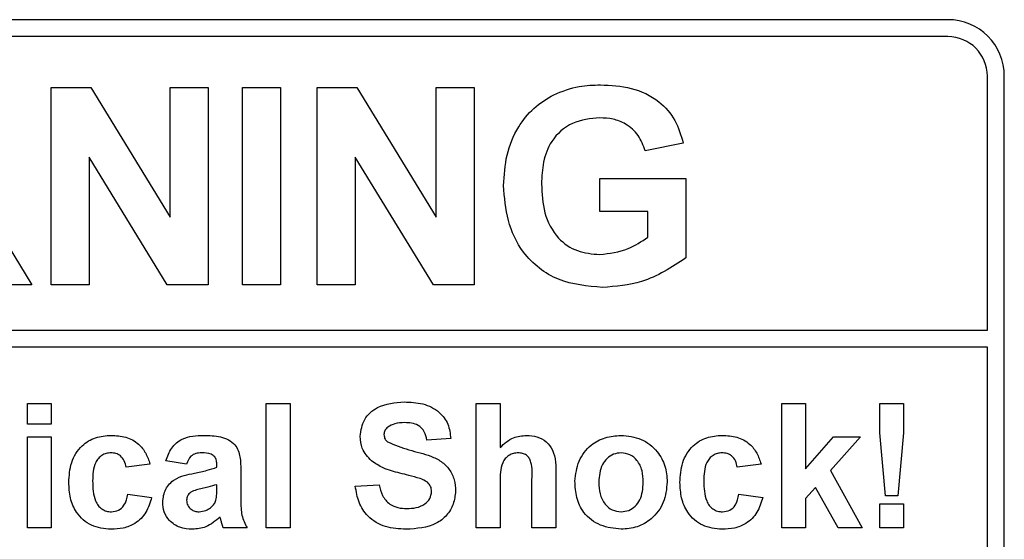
# Paper-space layout 'Blatt3' of a CAD drawing. Header units: millimetres. Extents: x 5 to 418, y 2 to 292.
# Tile 28 of 82: x 106.89 to 109.79, y 170.56 to 172.09. Entities that reach past the tile are written whole.
import ezdxf

# ---------------------------------------------------------------- set-up
doc = ezdxf.new("R2010")
doc.units = ezdxf.units.MM

psp = doc.layouts.new('Blatt3')

# ---------------------------------------------------------------- linework, layer by layer
at = {"color": 7, "linetype": 'Continuous', "lineweight": 25}
for p, q in [((109.6277, 172.0933), (101.2944, 172.0933)), ((109.6277, 172.0433), (103.4277, 172.0433)), ((109.7444, 171.1767), (109.7444, 171.9266)), ((109.7944, 169.5933), (109.7944, 171.9266)), ((106.979, 171.8933), (107.0962, 171.8933)), ((106.979, 171.3099), (106.979, 171.8933)), ((107.0962, 171.8933), (107.3305, 171.51)), ((107.3305, 171.51), (107.3305, 171.8933)), ((107.3305, 171.8933), (107.4426, 171.8933)), ((107.4426, 171.8933), (107.4426, 171.3099)), ((107.544, 171.3099), (107.544, 171.8933)), ((107.544, 171.8933), (107.6562, 171.8933)), ((107.6562, 171.8933), (107.6562, 171.3099)), ((107.7651, 171.8933), (107.8823, 171.8933)), ((107.7651, 171.3099), (107.7651, 171.8933)), ((107.8823, 171.8933), (108.1166, 171.51)), ((108.1166, 171.8933), (108.2288, 171.8933)), ((108.1166, 171.51), (108.1166, 171.8933)), ((108.2288, 171.8933), (108.2288, 171.3099)), ((108.8462, 171.7287), (108.734, 171.7063)), ((107.3219, 171.3099), (107.0911, 171.6874)), ((107.0911, 171.6874), (107.0911, 171.3099)), ((108.1081, 171.3099), (107.8773, 171.6874)), ((107.8773, 171.6874), (107.8773, 171.3099)), ((108.5994, 171.5268), (108.5994, 171.624)), ((108.5994, 171.624), (108.8537, 171.624)), ((108.8537, 171.624), (108.8537, 171.3898)), ((108.7415, 171.5268), (108.5994, 171.5268)), ((108.7415, 171.4508), (108.7415, 171.5268)), ((106.8517, 171.4254), (106.9224, 171.3099)), ((106.9224, 171.3099), (106.7913, 171.3099)), ((107.0911, 171.3099), (106.979, 171.3099)), ((107.4426, 171.3099), (107.3219, 171.3099)), ((107.6562, 171.3099), (107.544, 171.3099)), ((107.8773, 171.3099), (107.7651, 171.3099)), ((108.2288, 171.3099), (108.1081, 171.3099)), ((103.4277, 171.1767), (109.7444, 171.1767)), ((109.7444, 171.1267), (103.4277, 171.1267)), ((109.7444, 169.5933), (109.7444, 171.1267)), ((106.9089, 170.8988), (106.9089, 170.9599)), ((106.9089, 170.9599), (106.9794, 170.9599)), ((106.9794, 170.9599), (106.9794, 170.8988)), ((107.614, 170.5933), (107.614, 170.9599)), ((107.614, 170.9599), (107.6846, 170.9599)), ((107.6846, 170.9599), (107.6846, 170.5933)), ((108.2346, 170.5933), (108.2346, 170.9599)), ((108.2346, 170.9599), (108.3051, 170.9599)), ((108.3051, 170.9599), (108.3051, 170.8302)), ((109.1371, 170.9599), (109.2076, 170.9599)), ((109.1371, 170.5933), (109.1371, 170.9599)), ((109.2076, 170.9599), (109.2076, 170.7668)), ((109.4264, 170.8737), (109.4264, 170.9599)), ((109.4264, 170.9599), (109.497, 170.9599)), ((109.497, 170.9599), (109.497, 170.8737)), ((106.9794, 170.8988), (106.9089, 170.8988)), ((109.4434, 170.6873), (109.4264, 170.8737)), ((109.497, 170.8737), (109.4803, 170.6873)), ((106.9089, 170.5933), (106.9089, 170.8612)), ((106.9089, 170.8612), (106.9794, 170.8612)), ((106.9794, 170.8612), (106.9794, 170.5933)), ((108.1593, 170.8565), (108.0888, 170.8518)), ((109.2076, 170.7668), (109.2899, 170.8612)), ((109.3698, 170.8612), (109.2813, 170.7618)), ((109.2899, 170.8612), (109.3698, 170.8612)), ((107.2709, 170.7813), (107.2004, 170.7719)), ((107.379, 170.7813), (107.3179, 170.7907)), ((107.4683, 170.7719), (107.4683, 170.7786)), ((109.076, 170.7813), (109.0055, 170.7719)), ((107.5388, 170.7632), (107.5388, 170.6809)), ((108.4696, 170.7497), (108.4696, 170.5933)), ((109.2813, 170.7618), (109.3745, 170.5933)), ((107.4683, 170.7069), (107.4683, 170.7202)), ((107.8773, 170.7155), (107.9478, 170.7202)), ((108.3051, 170.7282), (108.3051, 170.5933)), ((108.3991, 170.5933), (108.3991, 170.7356)), ((107.2051, 170.692), (107.2756, 170.6826)), ((109.0102, 170.692), (109.0807, 170.6826)), ((109.2367, 170.7118), (109.2076, 170.6791)), ((109.304, 170.5933), (109.2367, 170.7118)), ((109.2076, 170.6791), (109.2076, 170.5933)), ((109.4264, 170.5933), (109.4264, 170.6638)), ((109.4264, 170.6638), (109.497, 170.6638)), ((109.4803, 170.6873), (109.4434, 170.6873)), ((109.497, 170.6638), (109.497, 170.5933)), ((106.9794, 170.5933), (106.9089, 170.5933)), ((107.5576, 170.5933), (107.4871, 170.5933)), ((107.6846, 170.5933), (107.614, 170.5933)), ((108.3051, 170.5933), (108.2346, 170.5933)), ((108.4696, 170.5933), (108.3991, 170.5933)), ((109.2076, 170.5933), (109.1371, 170.5933)), ((109.3745, 170.5933), (109.304, 170.5933)), ((109.497, 170.5933), (109.4264, 170.5933))]:
    psp.add_line(p, q, dxfattribs=at)
for radius in [0.1667, 0.1167]:
    psp.add_arc((109.6277, 171.9266), radius, 0, 90, dxfattribs=at)
for points, knots in [([(108.4633, 171.8719), (108.4882, 171.8816), (108.5326, 171.899), (108.5802, 171.9002), (108.6012, 171.9008)], [0, 0, 0, 0, 0.559238, 1, 1, 1, 1]), ([(108.6012, 171.9008), (108.6319, 171.8993), (108.6931, 171.8965), (108.7727, 171.8593), (108.8255, 171.7983), (108.8393, 171.7519), (108.8462, 171.7287)], [0, 0, 0, 0, 0.280674, 0.55986, 0.779759, 1, 1, 1, 1]), ([(108.3152, 171.6036), (108.3171, 171.6338), (108.3209, 171.6942), (108.3534, 171.7731), (108.4023, 171.8348), (108.4429, 171.8595), (108.4633, 171.8719)], [0, 0, 0, 0, 0.280146, 0.55998, 0.779944, 1, 1, 1, 1]), ([(108.5997, 171.8035), (108.5718, 171.8009), (108.5163, 171.7957), (108.4553, 171.741), (108.4303, 171.6735), (108.4284, 171.6301), (108.4274, 171.6084)], [0, 0, 0, 0, 0.279802, 0.558331, 0.778826, 1, 1, 1, 1]), ([(108.734, 171.7063), (108.7281, 171.7221), (108.7161, 171.7537), (108.6797, 171.7853), (108.6392, 171.8015), (108.6129, 171.8028), (108.5997, 171.8035)], [0, 0, 0, 0, 0.279821, 0.559279, 0.779466, 1, 1, 1, 1]), ([(108.6075, 171.3025), (108.563, 171.3064), (108.4743, 171.3143), (108.3721, 171.3944), (108.3234, 171.4995), (108.318, 171.5689), (108.3152, 171.6036)], [0, 0, 0, 0, 0.280091, 0.558748, 0.779191, 1, 1, 1, 1]), ([(108.4274, 171.6084), (108.4288, 171.5797), (108.4314, 171.5226), (108.4688, 171.4488), (108.5318, 171.4057), (108.5769, 171.4017), (108.5994, 171.3997)], [0, 0, 0, 0, 0.2810362, 0.5600061, 0.7797692, 1, 1, 1, 1]), ([(108.5994, 171.3997), (108.6281, 171.4033), (108.6795, 171.4098), (108.7225, 171.4382), (108.7415, 171.4508)], [0, 0, 0, 0, 0.559098, 1, 1, 1, 1]), ([(108.8537, 171.3898), (108.8116, 171.3622), (108.7362, 171.3129), (108.6469, 171.3057), (108.6075, 171.3025)], [0, 0, 0, 0, 0.5589632, 1, 1, 1, 1]), ([(107.8914, 170.8634), (107.8942, 170.8807), (107.8998, 170.9153), (107.9495, 170.9592), (107.9945, 170.9626), (108.0221, 170.9646)], [0, 0, 0, 0, 0.2797478, 0.5593616, 1, 1, 1, 1]), ([(108.0221, 170.9646), (108.0405, 170.9639), (108.0772, 170.9623), (108.125, 170.9393), (108.1541, 170.8999), (108.1576, 170.871), (108.1593, 170.8565)], [0, 0, 0, 0, 0.281015, 0.560109, 0.779825, 1, 1, 1, 1]), ([(108.0229, 170.9035), (108.0131, 170.9032), (107.9955, 170.9027), (107.9802, 170.8942), (107.9734, 170.8905)], [0, 0, 0, 0, 0.560544, 1, 1, 1, 1]), ([(108.0888, 170.8518), (108.087, 170.8604), (108.0832, 170.8776), (108.0602, 170.9017), (108.0371, 170.9028), (108.0229, 170.9035)], [0, 0, 0, 0, 0.281521, 0.560305, 1, 1, 1, 1]), ([(107.0311, 170.727), (107.0324, 170.7469), (107.0348, 170.7864), (107.0647, 170.8353), (107.1094, 170.8625), (107.1405, 170.8648), (107.1561, 170.8659)], [0, 0, 0, 0, 0.280707, 0.559643, 0.779504, 1, 1, 1, 1]), ([(107.1561, 170.8659), (107.1707, 170.8652), (107.1997, 170.8637), (107.2367, 170.8439), (107.2599, 170.8138), (107.2672, 170.7921), (107.2709, 170.7813)], [0, 0, 0, 0, 0.280457, 0.559337, 0.779383, 1, 1, 1, 1]), ([(107.3179, 170.7907), (107.3225, 170.8039), (107.3316, 170.8301), (107.3716, 170.8634), (107.4078, 170.865), (107.43, 170.8659)], [0, 0, 0, 0, 0.280773, 0.559844, 1, 1, 1, 1]), ([(107.43, 170.8659), (107.4464, 170.8656), (107.479, 170.865), (107.5243, 170.8441), (107.5388, 170.8018), (107.5388, 170.7762), (107.5388, 170.7632)], [0, 0, 0, 0, 0.2817381, 0.5600283, 0.7783391, 1, 1, 1, 1]), ([(107.9734, 170.8905), (107.9697, 170.8871), (107.9631, 170.8811), (107.9623, 170.8722), (107.9619, 170.8683)], [0, 0, 0, 0, 0.558758, 1, 1, 1, 1]), ([(107.9619, 170.8683), (107.9626, 170.8635), (107.9638, 170.855), (107.97, 170.8491), (107.9728, 170.8465)], [0, 0, 0, 0, 0.55848, 1, 1, 1, 1]), ([(108.3051, 170.8302), (108.3176, 170.8416), (108.34, 170.8619), (108.3698, 170.8647), (108.383, 170.8659)], [0, 0, 0, 0, 0.559408, 1, 1, 1, 1]), ([(108.383, 170.8659), (108.3934, 170.8651), (108.4142, 170.8634), (108.4428, 170.8487), (108.4703, 170.8108), (108.4699, 170.7749), (108.4696, 170.7497)], [0, 0, 0, 0, 0.187232, 0.374201, 0.560543, 1, 1, 1, 1]), ([(108.526, 170.731), (108.5285, 170.751), (108.5335, 170.7909), (108.5684, 170.8375), (108.6149, 170.862), (108.6464, 170.8646), (108.6621, 170.8659)], [0, 0, 0, 0, 0.27995, 0.559147, 0.779424, 1, 1, 1, 1]), ([(108.6621, 170.8659), (108.6826, 170.8639), (108.7234, 170.8599), (108.7691, 170.8224), (108.7951, 170.7761), (108.7975, 170.744), (108.7987, 170.728)], [0, 0, 0, 0, 0.279785, 0.559124, 0.779388, 1, 1, 1, 1]), ([(108.8363, 170.727), (108.8375, 170.7469), (108.8399, 170.7864), (108.8698, 170.8353), (108.9145, 170.8625), (108.9456, 170.8648), (108.9612, 170.8659)], [0, 0, 0, 0, 0.280707, 0.559643, 0.779504, 1, 1, 1, 1]), ([(108.9612, 170.8659), (108.9758, 170.8652), (109.0049, 170.8637), (109.0418, 170.8439), (109.065, 170.8138), (109.0723, 170.7921), (109.076, 170.7813)], [0, 0, 0, 0, 0.280457, 0.559337, 0.779383, 1, 1, 1, 1]), ([(107.9253, 170.7903), (107.9145, 170.802), (107.8952, 170.8229), (107.8925, 170.851), (107.8914, 170.8634)], [0, 0, 0, 0, 0.559266, 1, 1, 1, 1]), ([(107.9728, 170.8465), (107.9936, 170.8381), (108.0355, 170.8212), (108.0908, 170.8099), (108.132, 170.7903), (108.1566, 170.7662), (108.1716, 170.735), (108.1728, 170.7124), (108.1734, 170.701)], [0, 0, 0, 0, 0.249423, 0.500053, 0.625203, 0.750142, 0.874918, 1, 1, 1, 1]), ([(107.1555, 170.8142), (107.1508, 170.8139), (107.1415, 170.8133), (107.1285, 170.8075), (107.1179, 170.7982), (107.1028, 170.7743), (107.1021, 170.7503), (107.1016, 170.7312)], [0, 0, 0, 0, 0.125319, 0.250544, 0.375796, 0.501063, 1, 1, 1, 1]), ([(107.2004, 170.7719), (107.199, 170.7782), (107.1964, 170.7907), (107.1854, 170.8053), (107.1706, 170.8133), (107.1605, 170.8139), (107.1555, 170.8142)], [0, 0, 0, 0, 0.280561, 0.559648, 0.7796, 1, 1, 1, 1]), ([(107.4229, 170.8142), (107.4173, 170.814), (107.4062, 170.8134), (107.3877, 170.8034), (107.3823, 170.7897), (107.379, 170.7813)], [0, 0, 0, 0, 0.2812448, 0.5605628, 1, 1, 1, 1]), ([(107.4683, 170.7786), (107.4681, 170.7828), (107.4678, 170.7911), (107.4631, 170.8033), (107.4474, 170.8141), (107.433, 170.8142), (107.4229, 170.8142)], [0, 0, 0, 0, 0.187536, 0.374316, 0.560024, 1, 1, 1, 1]), ([(108.3587, 170.8142), (108.3539, 170.8139), (108.3443, 170.8133), (108.3309, 170.8072), (108.3198, 170.7977), (108.3052, 170.7724), (108.3051, 170.7479), (108.3051, 170.7282)], [0, 0, 0, 0, 0.12527, 0.250505, 0.375684, 0.500963, 1, 1, 1, 1]), ([(108.3991, 170.7356), (108.3999, 170.7527), (108.4009, 170.7741), (108.3922, 170.7984), (108.3831, 170.8078), (108.3714, 170.8135), (108.3629, 170.814), (108.3587, 170.8142)], [0, 0, 0, 0, 0.500563, 0.625443, 0.750179, 0.874937, 1, 1, 1, 1]), ([(108.6625, 170.8142), (108.6548, 170.8135), (108.6395, 170.812), (108.6202, 170.7984), (108.5997, 170.7718), (108.5978, 170.7456), (108.5965, 170.7273)], [0, 0, 0, 0, 0.186985, 0.373878, 0.561022, 1, 1, 1, 1]), ([(108.7281, 170.7278), (108.7276, 170.7392), (108.7266, 170.7619), (108.7125, 170.7912), (108.6894, 170.811), (108.6715, 170.8131), (108.6625, 170.8142)], [0, 0, 0, 0, 0.281043, 0.560553, 0.78042, 1, 1, 1, 1]), ([(108.9606, 170.8142), (108.9559, 170.8139), (108.9466, 170.8133), (108.9336, 170.8075), (108.923, 170.7982), (108.9079, 170.7743), (108.9073, 170.7503), (108.9068, 170.7312)], [0, 0, 0, 0, 0.125319, 0.250544, 0.375796, 0.501063, 1, 1, 1, 1]), ([(109.0055, 170.7719), (109.0042, 170.7782), (109.0015, 170.7907), (108.9905, 170.8053), (108.9757, 170.8133), (108.9656, 170.8139), (108.9606, 170.8142)], [0, 0, 0, 0, 0.280561, 0.559648, 0.7796, 1, 1, 1, 1]), ([(108.0091, 170.7543), (107.9923, 170.7585), (107.9624, 170.7661), (107.9366, 170.7829), (107.9253, 170.7903)], [0, 0, 0, 0, 0.560768, 1, 1, 1, 1]), ([(107.3085, 170.6689), (107.31, 170.6821), (107.3131, 170.7084), (107.3483, 170.7436), (107.3817, 170.7502), (107.4022, 170.7543)], [0, 0, 0, 0, 0.279667, 0.558309, 1, 1, 1, 1]), ([(107.4022, 170.7543), (107.4148, 170.7568), (107.4372, 170.7612), (107.4588, 170.7686), (107.4683, 170.7719)], [0, 0, 0, 0, 0.560213, 1, 1, 1, 1]), ([(108.0686, 170.7383), (108.0575, 170.7415), (108.0378, 170.7472), (108.0178, 170.7521), (108.0091, 170.7543)], [0, 0, 0, 0, 0.559956, 1, 1, 1, 1]), ([(107.1556, 170.5886), (107.1357, 170.5905), (107.0962, 170.5944), (107.0532, 170.6334), (107.0336, 170.6806), (107.0319, 170.7116), (107.0311, 170.727)], [0, 0, 0, 0, 0.279707, 0.558485, 0.778934, 1, 1, 1, 1]), ([(107.1016, 170.7312), (107.1021, 170.7108), (107.1027, 170.6852), (107.1173, 170.6587), (107.1282, 170.6481), (107.142, 170.6414), (107.152, 170.6406), (107.157, 170.6403)], [0, 0, 0, 0, 0.499313, 0.6245497, 0.7497626, 0.8747838, 1, 1, 1, 1]), ([(107.4683, 170.7202), (107.4596, 170.7177), (107.4453, 170.7137), (107.4251, 170.7094), (107.4079, 170.7056), (107.3972, 170.7007), (107.3919, 170.6983)], [0, 0, 0, 0, 0.340193, 0.560377, 0.780508, 1, 1, 1, 1]), ([(107.9478, 170.7202), (107.9504, 170.7093), (107.9556, 170.6876), (107.9761, 170.6625), (108.0032, 170.6511), (108.0207, 170.6502), (108.0295, 170.6497)], [0, 0, 0, 0, 0.280582, 0.559152, 0.779251, 1, 1, 1, 1]), ([(108.1029, 170.7003), (108.1024, 170.7055), (108.1013, 170.7159), (108.0886, 170.7305), (108.0762, 170.7354), (108.0686, 170.7383)], [0, 0, 0, 0, 0.279779, 0.559088, 1, 1, 1, 1]), ([(108.6626, 170.5886), (108.6418, 170.5909), (108.6003, 170.5956), (108.5516, 170.6322), (108.5287, 170.6819), (108.5269, 170.7146), (108.526, 170.731)], [0, 0, 0, 0, 0.2801445, 0.5588988, 0.7790531, 1, 1, 1, 1]), ([(108.5965, 170.7273), (108.5971, 170.7158), (108.5981, 170.6929), (108.6122, 170.6634), (108.6354, 170.6436), (108.6535, 170.6414), (108.6625, 170.6403)], [0, 0, 0, 0, 0.281015, 0.560464, 0.780394, 1, 1, 1, 1]), ([(108.6625, 170.6403), (108.6702, 170.641), (108.6855, 170.6426), (108.7048, 170.6562), (108.7251, 170.6832), (108.7269, 170.7094), (108.7281, 170.7278)], [0, 0, 0, 0, 0.1869298, 0.3738189, 0.560978, 1, 1, 1, 1]), ([(108.7987, 170.728), (108.7966, 170.7075), (108.7926, 170.6666), (108.7565, 170.62), (108.7107, 170.5924), (108.6786, 170.5899), (108.6626, 170.5886)], [0, 0, 0, 0, 0.279924, 0.559367, 0.779516, 1, 1, 1, 1]), ([(108.9607, 170.5886), (108.9409, 170.5905), (108.9013, 170.5944), (108.8583, 170.6334), (108.8387, 170.6806), (108.8371, 170.7116), (108.8363, 170.727)], [0, 0, 0, 0, 0.279707, 0.558485, 0.778934, 1, 1, 1, 1]), ([(108.9068, 170.7312), (108.9072, 170.7108), (108.9078, 170.6852), (108.9224, 170.6587), (108.9333, 170.6481), (108.9471, 170.6414), (108.9571, 170.6406), (108.9622, 170.6403)], [0, 0, 0, 0, 0.499313, 0.62455, 0.749763, 0.874784, 1, 1, 1, 1]), ([(107.157, 170.6403), (107.1644, 170.6411), (107.1791, 170.6426), (107.1989, 170.6621), (107.2027, 170.6806), (107.2051, 170.692)], [0, 0, 0, 0, 0.28016, 0.558978, 1, 1, 1, 1]), ([(107.3919, 170.6983), (107.3879, 170.6948), (107.3806, 170.6884), (107.3795, 170.679), (107.379, 170.6748)], [0, 0, 0, 0, 0.559644, 1, 1, 1, 1]), ([(107.4657, 170.6743), (107.4667, 170.6803), (107.4684, 170.6912), (107.4683, 170.7021), (107.4683, 170.7069)], [0, 0, 0, 0, 0.559676, 1, 1, 1, 1]), ([(108.0276, 170.5886), (108.0069, 170.5896), (107.9659, 170.5917), (107.914, 170.6216), (107.8857, 170.6677), (107.8801, 170.6996), (107.8773, 170.7155)], [0, 0, 0, 0, 0.280715, 0.55934, 0.779309, 1, 1, 1, 1]), ([(108.1734, 170.701), (108.172, 170.6881), (108.1692, 170.6623), (108.1485, 170.6284), (108.1031, 170.5933), (108.0587, 170.5905), (108.0276, 170.5886)], [0, 0, 0, 0, 0.186966, 0.374006, 0.560967, 1, 1, 1, 1]), ([(108.0295, 170.6497), (108.0388, 170.6501), (108.0574, 170.6508), (108.0817, 170.6608), (108.0994, 170.6784), (108.1017, 170.693), (108.1029, 170.7003)], [0, 0, 0, 0, 0.281228, 0.561008, 0.781099, 1, 1, 1, 1]), ([(108.9622, 170.6403), (108.9695, 170.6411), (108.9843, 170.6426), (109.004, 170.6621), (109.0079, 170.6806), (109.0102, 170.692)], [0, 0, 0, 0, 0.28016, 0.558978, 1, 1, 1, 1]), ([(107.2756, 170.6826), (107.2711, 170.6675), (107.2622, 170.6374), (107.2305, 170.605), (107.1924, 170.5903), (107.1679, 170.5892), (107.1556, 170.5886)], [0, 0, 0, 0, 0.280244, 0.559157, 0.779326, 1, 1, 1, 1]), ([(107.3962, 170.5886), (107.3836, 170.5895), (107.3586, 170.5913), (107.3285, 170.6114), (107.311, 170.6393), (107.3093, 170.659), (107.3085, 170.6689)], [0, 0, 0, 0, 0.280489, 0.55953, 0.779597, 1, 1, 1, 1]), ([(107.379, 170.6748), (107.3797, 170.6695), (107.3811, 170.659), (107.3912, 170.6476), (107.4034, 170.6412), (107.4117, 170.6406), (107.4158, 170.6403)], [0, 0, 0, 0, 0.279294, 0.55914, 0.779446, 1, 1, 1, 1]), ([(107.45, 170.6522), (107.4539, 170.6556), (107.4609, 170.6618), (107.4643, 170.6705), (107.4657, 170.6743)], [0, 0, 0, 0, 0.559867, 1, 1, 1, 1]), ([(107.5388, 170.6809), (107.539, 170.6706), (107.5392, 170.6536), (107.5418, 170.63), (107.5483, 170.611), (107.5545, 170.5992), (107.5576, 170.5933)], [0, 0, 0, 0, 0.340129, 0.560069, 0.779965, 1, 1, 1, 1]), ([(109.0807, 170.6826), (109.0762, 170.6675), (109.0673, 170.6374), (109.0356, 170.605), (108.9975, 170.5903), (108.973, 170.5892), (108.9607, 170.5886)], [0, 0, 0, 0, 0.280244, 0.559157, 0.779326, 1, 1, 1, 1]), ([(107.4158, 170.6403), (107.4227, 170.641), (107.4351, 170.6424), (107.4454, 170.6492), (107.45, 170.6522)], [0, 0, 0, 0, 0.559341, 1, 1, 1, 1]), ([(107.4779, 170.6246), (107.4646, 170.6133), (107.4408, 170.5929), (107.4098, 170.5899), (107.3962, 170.5886)], [0, 0, 0, 0, 0.559709, 1, 1, 1, 1]), ([(107.4804, 170.6158), (107.48, 170.6174), (107.4793, 170.6204), (107.4783, 170.6233), (107.4779, 170.6246)], [0, 0, 0, 0, 0.560047, 1, 1, 1, 1]), ([(107.4871, 170.5933), (107.4858, 170.5974), (107.4834, 170.6049), (107.4813, 170.6124), (107.4804, 170.6158)], [0, 0, 0, 0, 0.559958, 1, 1, 1, 1])]:
    psp.add_open_spline(points, degree=3, knots=knots, dxfattribs=at)

doc.saveas('drawing.dxf')
